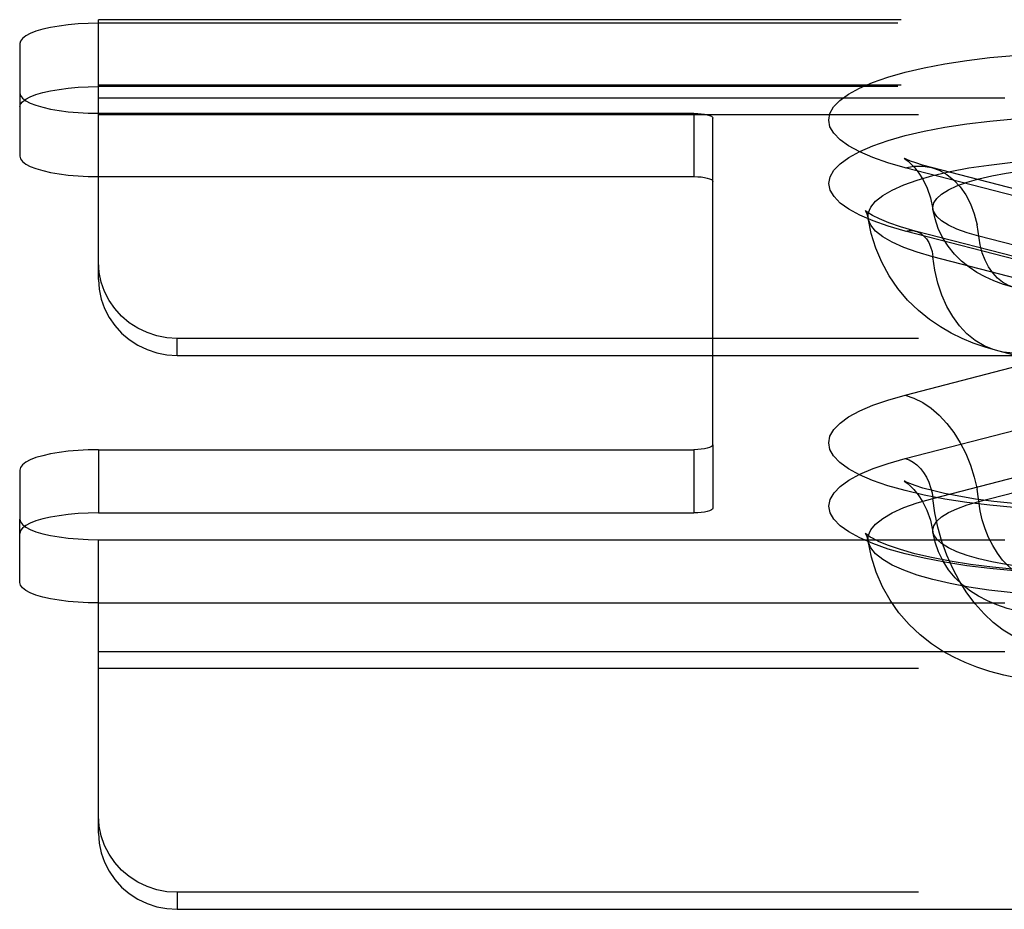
# Model space of a CAD drawing. Header units: inches. Extents: x 0 to 262, y 0 to 169.
# Tile 207 of 256: x 112.3 to 113.86, y 122.52 to 123.93. Entities that reach past the tile are written whole.
import ezdxf

# ---------------------------------------------------------------- set-up
doc = ezdxf.new("R2010")
doc.units = ezdxf.units.IN
doc.header["$LTSCALE"] = 14.384615
doc.header["$MEASUREMENT"] = 0
doc.linetypes.add('HIDDEN', pattern=[0.2, 0.1, -0.1])
doc.layers.add('DEFAULT_2', color=8, linetype='HIDDEN')

msp = doc.modelspace()

# ---------------------------------------------------------------- linework, layer by layer
at = {"layer": 'DEFAULT_2', "color": 8, "linetype": 'HIDDEN'}
for p, q in [((112.4222, 123.9251), (112.4222, 123.9308)), ((116.5732, 123.9308), (112.4222, 123.9308)), ((112.4222, 123.5188), (112.4222, 123.9251)), ((116.5677, 123.9251), (112.4222, 123.9251)), ((112.2972, 123.8928), (112.2972, 123.8147)), ((116.5732, 123.8268), (112.4222, 123.8268)), ((116.5677, 123.8247), (112.4222, 123.8247)), ((112.2972, 123.8147), (112.2972, 123.7142)), ((112.4222, 123.807), (116.6007, 123.807)), ((112.4222, 123.7823), (113.3672, 123.7823)), ((116.6007, 123.7801), (112.4222, 123.7801)), ((113.3672, 123.7823), (113.3672, 123.6819)), ((113.3972, 123.2563), (113.3972, 123.7746)), ((113.9352, 123.6355), (113.7023, 123.6958)), ((113.9771, 123.6358), (113.7441, 123.6961)), ((112.4222, 123.6819), (113.3672, 123.6819)), ((113.9356, 123.5351), (113.7026, 123.5954)), ((113.9512, 123.5352), (113.7183, 123.5955)), ((114.0522, 123.5271), (113.8192, 123.5874)), ((113.9793, 123.4944), (113.7464, 123.5547)), ((112.5472, 123.3981), (112.5472, 123.425)), ((116.6007, 123.425), (112.5472, 123.425)), ((112.5472, 123.3981), (116.6007, 123.3981)), ((113.7023, 123.3351), (113.9352, 123.3954)), ((114.0823, 123.345), (113.8493, 123.4053)), ((113.7026, 123.2346), (113.9356, 123.2949)), ((113.3972, 123.2563), (113.3972, 123.1558)), ((112.4222, 123.2485), (112.4222, 123.1481)), ((112.4222, 123.2485), (113.3672, 123.2485)), ((113.3672, 123.2485), (113.3672, 123.1481)), ((113.7464, 123.1712), (113.9793, 123.2315)), ((113.8192, 123.1662), (114.0522, 123.2265)), ((112.2972, 123.2162), (112.2972, 123.1381)), ((112.4222, 123.1481), (113.3672, 123.1481)), ((112.2972, 123.0376), (112.2972, 123.1381)), ((112.4222, 122.6399), (112.4222, 123.1057)), ((112.4222, 123.1057), (116.5677, 123.1057)), ((112.4222, 123.0053), (116.5677, 123.0053)), ((112.4222, 122.9281), (116.6007, 122.9281)), ((116.6007, 122.9012), (112.4222, 122.9012)), ((112.5472, 122.5461), (112.5472, 122.5192)), ((116.6007, 122.5461), (112.5472, 122.5461)), ((112.5472, 122.5192), (116.6007, 122.5192))]:
    msp.add_line(p, q, dxfattribs=at)
for points in [[(112.4222, 123.9251), (112.4057, 123.9249), (112.3898, 123.924), (112.3743, 123.9227), (112.3597, 123.9208), (112.3461, 123.9184), (112.3338, 123.9157), (112.323, 123.9125), (112.3139, 123.909), (112.3067, 123.9052), (112.3014, 123.9012), (112.2983, 123.897), (112.2972, 123.8928)], [(113.7023, 123.6958), (113.6751, 123.7035), (113.6511, 123.7119), (113.6302, 123.7209), (113.6127, 123.7304), (113.599, 123.7403), (113.589, 123.7505), (113.583, 123.7609), (113.581, 123.7715), (113.583, 123.782), (113.5889, 123.7924), (113.5988, 123.8026), (113.6125, 123.8125), (113.6299, 123.822), (113.6508, 123.8311), (113.675, 123.8395), (113.7023, 123.8473), (113.7324, 123.8544), (113.7651, 123.8607), (113.8, 123.8661), (113.8368, 123.8706), (113.8751, 123.8741)], [(112.2972, 123.7923), (112.2983, 123.7966), (112.3014, 123.8007), (112.3067, 123.8047), (112.3139, 123.8085), (112.323, 123.812), (112.3338, 123.8152), (112.3461, 123.818), (112.3597, 123.8203), (112.3743, 123.8222), (112.3898, 123.8236), (112.4057, 123.8244), (112.4222, 123.8247)], [(112.2972, 123.8147), (112.2983, 123.8104), (112.3014, 123.8063), (112.3067, 123.8023), (112.3139, 123.7985), (112.323, 123.795), (112.3338, 123.7918), (112.3461, 123.789), (112.3597, 123.7867), (112.3743, 123.7848), (112.3898, 123.7834), (112.4057, 123.7826), (112.4222, 123.7823)], [(113.3672, 123.7823), (113.3731, 123.7822), (113.3786, 123.7817), (113.3838, 123.781), (113.3884, 123.7801), (113.3921, 123.7789), (113.3949, 123.7775), (113.3966, 123.7761), (113.3972, 123.7746)], [(113.7026, 123.5954), (113.6754, 123.6031), (113.6515, 123.6115), (113.6306, 123.6205), (113.6131, 123.63), (113.5994, 123.6399), (113.5895, 123.6501), (113.5835, 123.6605), (113.5814, 123.671), (113.5834, 123.6815), (113.5893, 123.6919), (113.5992, 123.7021), (113.6129, 123.712), (113.6302, 123.7215), (113.6511, 123.7306), (113.6753, 123.739), (113.7026, 123.7468), (113.7327, 123.7539), (113.7653, 123.7601), (113.8002, 123.7655), (113.8369, 123.77), (113.8752, 123.7736)], [(112.2972, 123.7142), (112.2983, 123.71), (112.3014, 123.7059), (112.3067, 123.7018), (112.3139, 123.6981), (112.323, 123.6945), (112.3338, 123.6914), (112.3461, 123.6886), (112.3597, 123.6862), (112.3743, 123.6843), (112.3898, 123.683), (112.4057, 123.6822), (112.4222, 123.6819)], [(113.6436, 123.6157), (113.6438, 123.6239), (113.6477, 123.6333), (113.6553, 123.6427), (113.6667, 123.6517), (113.6817, 123.6604), (113.7001, 123.6687), (113.7217, 123.6764), (113.7464, 123.6835), (113.7737, 123.6899), (113.8035, 123.6955), (113.8354, 123.7002), (113.869, 123.7041), (113.9041, 123.707), (113.9401, 123.709), (113.9767, 123.71), (114.0135, 123.71), (114.0501, 123.709), (114.0862, 123.707), (114.1212, 123.7041), (114.1548, 123.7002), (114.1867, 123.6955), (114.2165, 123.6899), (114.2439, 123.6835)], [(113.7013, 123.7107), (113.7007, 123.711), (113.7014, 123.7106), (113.7036, 123.709), (113.7072, 123.7062), (113.7119, 123.7018), (113.7177, 123.6957), (113.7241, 123.6874), (113.7309, 123.6767), (113.7373, 123.6635), (113.7427, 123.6481), (113.7465, 123.6304)], [(113.7441, 123.6961), (113.7301, 123.7), (113.7191, 123.7035), (113.7109, 123.7065), (113.7052, 123.7089), (113.7019, 123.7104), (113.7013, 123.7107)], [(113.7023, 123.6958), (113.7163, 123.6982), (113.7302, 123.6984), (113.7441, 123.6961)], [(113.7441, 123.6961), (113.7565, 123.6918), (113.7686, 123.6851), (113.7797, 123.6763), (113.7898, 123.6655), (113.7986, 123.6528), (113.806, 123.6384), (113.812, 123.6225), (113.8164, 123.6055)], [(113.7465, 123.6304), (113.7463, 123.6329), (113.7479, 123.6401), (113.7526, 123.6472), (113.7603, 123.6541), (113.771, 123.6608), (113.7845, 123.6671), (113.8006, 123.673), (113.8192, 123.6784), (113.84, 123.6832), (113.8628, 123.6874), (113.8872, 123.6909), (113.9129, 123.6937), (113.9398, 123.6957), (113.9673, 123.6969), (113.9951, 123.6973), (114.023, 123.6969), (114.0505, 123.6957), (114.0773, 123.6937), (114.103, 123.6909), (114.1275, 123.6874), (114.1502, 123.6832), (114.171, 123.6784)], [(113.3672, 123.6819), (113.3731, 123.6817), (113.3786, 123.6813), (113.3838, 123.6806), (113.3884, 123.6796), (113.3921, 123.6784), (113.3949, 123.6771), (113.3966, 123.6757), (113.3972, 123.6741)], [(113.8192, 123.5874), (113.8006, 123.5927), (113.7845, 123.5986), (113.771, 123.6049), (113.7603, 123.6116), (113.7526, 123.6186), (113.7479, 123.6257), (113.7465, 123.6304)], [(113.8754, 123.5059), (113.8586, 123.5108), (113.8432, 123.5164), (113.8293, 123.5226), (113.8163, 123.5297), (113.8038, 123.5379), (113.7919, 123.5475), (113.7806, 123.5588), (113.7704, 123.5715), (113.7618, 123.585), (113.755, 123.5995), (113.7498, 123.6147), (113.7465, 123.6304)], [(113.6436, 123.6244), (113.6398, 123.6272), (113.6387, 123.6283), (113.6396, 123.627), (113.6417, 123.6229), (113.6436, 123.6157)], [(113.7183, 123.5955), (113.6952, 123.6021), (113.6764, 123.6085), (113.6615, 123.6146), (113.6506, 123.6201), (113.6436, 123.6244)], [(113.8493, 123.4053), (113.8291, 123.4111), (113.8101, 123.4177), (113.7926, 123.425), (113.7755, 123.4333), (113.7584, 123.4432), (113.7411, 123.4549), (113.7234, 123.4693), (113.7063, 123.4859), (113.6906, 123.5044), (113.6768, 123.5245), (113.6651, 123.5458), (113.6556, 123.5682), (113.6484, 123.5916), (113.6436, 123.6157)], [(113.7464, 123.5547), (113.7217, 123.5618), (113.7001, 123.5695), (113.6817, 123.5778), (113.6667, 123.5865), (113.6553, 123.5955), (113.6477, 123.6049), (113.6438, 123.6143), (113.6436, 123.6157)], [(113.8754, 123.5059), (113.8662, 123.5092), (113.8571, 123.5142), (113.8488, 123.5208), (113.8413, 123.5289), (113.8347, 123.5384), (113.8291, 123.5492), (113.8246, 123.561), (113.8213, 123.5738), (113.8164, 123.6055)], [(113.7026, 123.5954), (113.7089, 123.5964), (113.7151, 123.5962), (113.7183, 123.5955)], [(113.7183, 123.5955), (113.721, 123.5947), (113.7265, 123.5919), (113.7316, 123.5881), (113.7361, 123.5831), (113.7398, 123.5772), (113.7428, 123.5704), (113.745, 123.5628), (113.7464, 123.5547)], [(113.8493, 123.4053), (113.8423, 123.4073), (113.8275, 123.4135), (113.8135, 123.422), (113.8005, 123.4325), (113.7886, 123.4451), (113.7779, 123.4596), (113.7685, 123.4759), (113.7606, 123.4937), (113.7543, 123.5129), (113.7495, 123.5333), (113.7464, 123.5547)], [(112.5472, 123.425), (112.5307, 123.4261), (112.5148, 123.4291), (112.4993, 123.4342), (112.4847, 123.4412), (112.4711, 123.45), (112.4588, 123.4604), (112.448, 123.4723), (112.4389, 123.4854), (112.4317, 123.4996), (112.4264, 123.5145), (112.4233, 123.5299), (112.4222, 123.5458)], [(112.4222, 123.5188), (112.4233, 123.503), (112.4264, 123.4876), (112.4317, 123.4726), (112.4389, 123.4585), (112.448, 123.4454), (112.4588, 123.4335), (112.4711, 123.4231), (112.4847, 123.4143), (112.4993, 123.4073), (112.5148, 123.4022), (112.5307, 123.3992), (112.5472, 123.3981)], [(113.9067, 123.4058), (113.8902, 123.4026), (113.8738, 123.4019), (113.8578, 123.4034), (113.8493, 123.4053)], [(113.8751, 123.1567), (113.8368, 123.1603), (113.8, 123.1648), (113.7651, 123.1702), (113.7324, 123.1765), (113.7023, 123.1835), (113.675, 123.1913), (113.6508, 123.1998), (113.6299, 123.2088), (113.6125, 123.2183), (113.5988, 123.2282), (113.5889, 123.2385), (113.583, 123.2489), (113.581, 123.2594), (113.583, 123.2699), (113.589, 123.2803), (113.599, 123.2905), (113.6127, 123.3004), (113.6302, 123.3099), (113.6511, 123.319), (113.6751, 123.3273), (113.7023, 123.3351)], [(113.7023, 123.3351), (113.7163, 123.3303), (113.7302, 123.3233), (113.7436, 123.3142), (113.7565, 123.3031), (113.7686, 123.2902), (113.7797, 123.2756), (113.7898, 123.2595), (113.7986, 123.2423), (113.806, 123.224), (113.812, 123.2051), (113.8164, 123.1857)], [(113.3972, 123.2563), (113.3966, 123.2547), (113.3949, 123.2533), (113.3921, 123.252), (113.3884, 123.2508), (113.3838, 123.2498), (113.3786, 123.2491), (113.3731, 123.2487), (113.3672, 123.2485)], [(112.4222, 123.2485), (112.4057, 123.2482), (112.3898, 123.2474), (112.3743, 123.2461), (112.3597, 123.2442), (112.3461, 123.2418), (112.3338, 123.239), (112.323, 123.2359), (112.3139, 123.2323), (112.3067, 123.2285), (112.3014, 123.2245), (112.2983, 123.2204), (112.2972, 123.2162)], [(113.8752, 123.0564), (113.8369, 123.0599), (113.8002, 123.0644), (113.7653, 123.0698), (113.7327, 123.0761), (113.7026, 123.0831), (113.6753, 123.0909), (113.6511, 123.0994), (113.6302, 123.1084), (113.6129, 123.1179), (113.5992, 123.1278), (113.5893, 123.138), (113.5834, 123.1484), (113.5814, 123.1589), (113.5835, 123.1694), (113.5895, 123.1798), (113.5994, 123.19), (113.6131, 123.1999), (113.6306, 123.2094), (113.6515, 123.2185), (113.6754, 123.2268), (113.7026, 123.2346)], [(113.7026, 123.2346), (113.7089, 123.2323), (113.7151, 123.2289), (113.721, 123.2243), (113.7265, 123.2187), (113.7316, 123.2122), (113.7361, 123.205), (113.7398, 123.1971), (113.7428, 123.1887), (113.745, 123.18), (113.7464, 123.1712)], [(113.7055, 123.1965), (113.7042, 123.1971), (113.7013, 123.1985), (113.7008, 123.1987), (113.7024, 123.1977), (113.7056, 123.1953), (113.7103, 123.1912), (113.7161, 123.1852), (113.7228, 123.1769), (113.7299, 123.1661), (113.7367, 123.1526), (113.7425, 123.1366), (113.7465, 123.1182)], [(114.2461, 123.1839), (114.2267, 123.1793), (114.204, 123.1747), (114.178, 123.1704), (114.149, 123.1665), (114.1177, 123.1632), (114.0845, 123.1607), (114.0498, 123.1589), (114.0143, 123.1579), (113.9785, 123.1579), (113.9429, 123.1588), (113.9081, 123.1605), (113.8747, 123.163), (113.8431, 123.1663), (113.8139, 123.1702), (113.7876, 123.1745), (113.7647, 123.179), (113.7456, 123.1835), (113.7302, 123.1877), (113.7184, 123.1915), (113.7097, 123.1947), (113.7055, 123.1965)], [(113.9067, 123.0397), (113.8962, 123.0433), (113.8859, 123.0486), (113.8758, 123.0554), (113.8662, 123.0637), (113.8571, 123.0734), (113.8488, 123.0843), (113.8413, 123.0963), (113.8347, 123.1092), (113.8291, 123.1229), (113.8246, 123.137), (113.8213, 123.1515), (113.8164, 123.1857)], [(113.6436, 123.1034), (113.6438, 123.1116), (113.6477, 123.1211), (113.6553, 123.1304), (113.6667, 123.1395), (113.6817, 123.1482), (113.7001, 123.1565), (113.7217, 123.1642), (113.7464, 123.1712)], [(113.7465, 123.1182), (113.7463, 123.1206), (113.7479, 123.1279), (113.7526, 123.135), (113.7603, 123.1419), (113.771, 123.1486), (113.7845, 123.1549), (113.8006, 123.1608), (113.8192, 123.1662)], [(113.9067, 122.9393), (113.8902, 122.9447), (113.8738, 122.9524), (113.8578, 122.9623), (113.8423, 122.9742), (113.8275, 122.9881), (113.8135, 123.0037), (113.8005, 123.0211), (113.7886, 123.0398), (113.7779, 123.0599), (113.7685, 123.0809), (113.7606, 123.1028), (113.7543, 123.1254), (113.7495, 123.1482), (113.7464, 123.1712)], [(112.4222, 123.1481), (112.4057, 123.1478), (112.3898, 123.147), (112.3743, 123.1456), (112.3597, 123.1437), (112.3461, 123.1414), (112.3338, 123.1386), (112.323, 123.1354), (112.3139, 123.1319), (112.3067, 123.1281), (112.3014, 123.1241), (112.2983, 123.12), (112.2972, 123.1157)], [(113.3972, 123.1558), (113.3966, 123.1543), (113.3949, 123.1529), (113.3921, 123.1515), (113.3884, 123.1503), (113.3838, 123.1494), (113.3786, 123.1487), (113.3731, 123.1482), (113.3672, 123.1481)], [(112.2972, 123.1381), (112.2983, 123.1338), (112.3014, 123.1297), (112.3067, 123.1257), (112.3139, 123.1219), (112.323, 123.1184), (112.3338, 123.1152), (112.3461, 123.1124), (112.3597, 123.11), (112.3743, 123.1082), (112.3898, 123.1068), (112.4057, 123.106), (112.4222, 123.1057)], [(113.6471, 123.1098), (113.6435, 123.1121), (113.6398, 123.115), (113.6387, 123.116), (113.6396, 123.1148), (113.6417, 123.1106), (113.6436, 123.1034)], [(114.171, 123.0751), (114.1502, 123.0703), (114.1275, 123.0661), (114.103, 123.0626), (114.0773, 123.0599), (114.0505, 123.0579), (114.023, 123.0567), (113.9951, 123.0563), (113.9673, 123.0567), (113.9398, 123.0579), (113.9129, 123.0599), (113.8872, 123.0626), (113.8628, 123.0661), (113.84, 123.0703), (113.8192, 123.0751), (113.8006, 123.0805), (113.7845, 123.0864), (113.771, 123.0927), (113.7603, 123.0994), (113.7526, 123.1063), (113.7479, 123.1134), (113.7465, 123.1182)], [(114.1148, 122.9937), (114.0903, 122.9883), (114.0659, 122.9846), (114.0423, 122.9821), (114.019, 122.9807), (113.9959, 122.9803), (113.9728, 122.9807), (113.9492, 122.982), (113.9262, 122.9843), (113.9037, 122.9876), (113.8829, 122.9919), (113.8645, 122.9967), (113.8479, 123.0023), (113.8329, 123.0086), (113.819, 123.0158), (113.8061, 123.0241), (113.7938, 123.0336), (113.7819, 123.045), (113.7713, 123.0579), (113.7625, 123.0716), (113.7554, 123.0862), (113.75, 123.1019), (113.7465, 123.1182)], [(114.2439, 123.0425), (114.2165, 123.0361), (114.1867, 123.0305), (114.1548, 123.0257), (114.1212, 123.0219), (114.0862, 123.0189), (114.0501, 123.0169), (114.0135, 123.0159), (113.9767, 123.0159), (113.9401, 123.0169), (113.9041, 123.0189), (113.869, 123.0219), (113.8354, 123.0257), (113.8035, 123.0305), (113.7737, 123.0361), (113.7464, 123.0425), (113.7217, 123.0496), (113.7001, 123.0573), (113.6817, 123.0655), (113.6667, 123.0742), (113.6553, 123.0833), (113.6477, 123.0926), (113.6438, 123.1021), (113.6436, 123.1034)], [(113.8837, 122.8856), (113.859, 122.8906), (113.8367, 122.8965), (113.8162, 122.9032), (113.7974, 122.9106), (113.7794, 122.9191), (113.7618, 122.9289), (113.7442, 122.9405), (113.726, 122.9547), (113.7085, 122.9713), (113.6926, 122.9896), (113.6784, 123.0097), (113.6663, 123.0311), (113.6563, 123.054), (113.6487, 123.0782), (113.6436, 123.1034)], [(114.272, 123.0833), (114.2455, 123.077), (114.2159, 123.0713), (114.1835, 123.0662), (114.1487, 123.0619), (114.1119, 123.0585), (114.0737, 123.0559), (114.0346, 123.0544), (113.9949, 123.0539), (113.9553, 123.0544), (113.9161, 123.056), (113.8779, 123.0585), (113.8411, 123.062), (113.8063, 123.0663), (113.7738, 123.0714), (113.7442, 123.0772), (113.7178, 123.0834), (113.695, 123.0899), (113.6761, 123.0964), (113.6613, 123.1025), (113.6506, 123.1079), (113.6471, 123.1098)], [(112.4222, 123.0053), (112.4057, 123.0055), (112.3898, 123.0064), (112.3743, 123.0077), (112.3597, 123.0096), (112.3461, 123.0119), (112.3338, 123.0147), (112.323, 123.0179), (112.3139, 123.0214), (112.3067, 123.0252), (112.3014, 123.0292), (112.2983, 123.0334), (112.2972, 123.0376)], [(112.5472, 122.5461), (112.5307, 122.5471), (112.5148, 122.5502), (112.4993, 122.5553), (112.4847, 122.5623), (112.4711, 122.571), (112.4588, 122.5814), (112.448, 122.5933), (112.4389, 122.6064), (112.4317, 122.6206), (112.4264, 122.6356), (112.4233, 122.6509), (112.4222, 122.6668)], [(112.4222, 122.6399), (112.4233, 122.624), (112.4264, 122.6086), (112.4317, 122.5937), (112.4389, 122.5795), (112.448, 122.5664), (112.4588, 122.5545), (112.4711, 122.5441), (112.4847, 122.5353), (112.4993, 122.5284), (112.5148, 122.5233), (112.5307, 122.5202), (112.5472, 122.5192)]]:
    msp.add_lwpolyline(points, dxfattribs=at)

doc.saveas('drawing.dxf')
